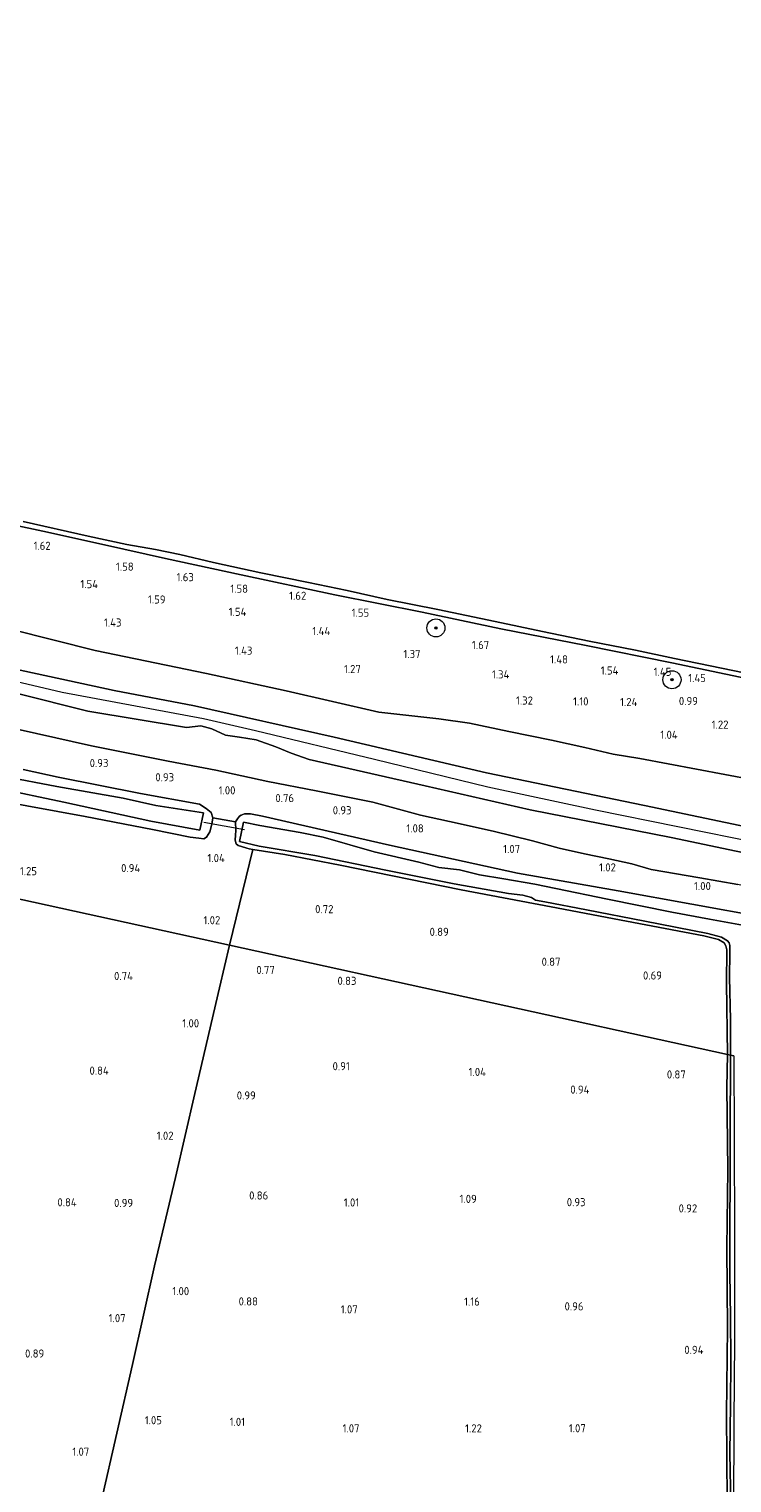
# Model space of a CAD drawing. Extents: x 126429 to 133038, y 413091 to 414846.
# Tile 144 of 256: x 128880 to 129035, y 413539 to 413860. Entities that reach past the tile are written whole.
import ezdxf
from ezdxf.enums import TextEntityAlignment as Align

# ---------------------------------------------------------------- set-up
doc = ezdxf.new("R2010")
doc.units = 0
for name, color, linetype, lineweight in [('B-ME-GR-BOOM-S', 90, 'Continuous', 25), ('B-ME-GR-BOUWLAND_AKKERBOUW-GV', 80, 'Continuous', 13), ('B-ME-GR-GRAS-GV', 60, 'Continuous', 13), ('B-ME-GW-OPHOGING_KRUIN-G', 90, 'Continuous', 18), ('B-ME-GW-TALUD_KRUIN-G', 90, 'Continuous', 18), ('B-ME-GW-TALUD_TEEN-G', 90, 'Continuous', 18), ('B-ME-IE-TERREINAFSCHEIDING_DOORGANG-G', 210, 'Continuous', 18), ('B-ME-IE-TERREINAFSCHEIDING_KUNSTMATIG_HEKWERK-G', 20, 'IE-TERREINAFSCHEIDING-KUNSTMATIG', 18), ('B-ME-KW-KUNSTWERK_DUIKER-G', 170, 'Continuous', 18), ('B-ME-OB-BEKLEDING_STEEN-GV', 30, 'Continuous', 18), ('B-ME-OB-OEVERVOORZIENING-G', 7, 'Continuous', 18), ('B-ME-OG-HOOGTEPUNT-S', 7, 'Continuous', 25), ('B-ME-OG-WATER_RIVIER-GV', 130, 'Continuous', 18), ('B-ME-OG-WATER_SLOOT-G', 120, 'Continuous', 18), ('B-ME-OG-WATER_SLOOT-GV', 120, 'Continuous', 18)]:
    doc.layers.add(name, color=color, linetype=linetype, lineweight=lineweight)
doc.styles.add('NLCS-ISO-ANNOTATIVE-T18', font='NLCS-ISO.ttf', dxfattribs={"height": 1.8})
doc.linetypes.add('IE-TERREINAFSCHEIDING-KUNSTMATIG', pattern='A,4,[82,NLCS.SHX,S=0.75,R=90,X=0,Y=0],4,-2', length=10)

# ---------------------------------------------------------------- blocks, each defined once
blk = doc.blocks.new('SAL-HOOGTELABEL-SO')
at = {"color": 0, "linetype": 'ByBlock', "lineweight": -2, "style": 'NLCS-ISO-ANNOTATIVE-T18'}
blk.add_attdef('HOOGTE', text='', height=1.8, dxfattribs=at).set_placement((2.79, 0), align=Align.RIGHT)
blk = doc.blocks.new('SGR-BOOM_01-SO')
at = {"linetype": 'ByBlock', "lineweight": 18}
h = blk.add_hatch(color=0, dxfattribs=at)
h.dxf.hatch_style = 1
edge = h.paths.add_edge_path()
edge.add_arc((0, 0), 0.25, 0, 360)
at = {"color": 0, "linetype": 'ByBlock', "lineweight": 18}
for radius in [2, 0.25]:
    blk.add_circle((0, 0), radius, dxfattribs=at)

msp = doc.modelspace()

# ---------------------------------------------------------------- linework, layer by layer
at = {"layer": 'B-ME-GR-BOUWLAND_AKKERBOUW-GV'}
for points in [[(128873.104, 413689.67, 0.993), (128892.142, 413686.164, 1.166), (128907.027, 413683.288, 0.827), (128915.36, 413681.622, 0.818), (128917.289, 413681.355, 0.898), (128918.408, 413681.268, 1.017), (128918.983, 413681.582, 1.042), (128919.673, 413682.793, 1.073), (128920.117, 413684.486, 1.174), (128920.353, 413685.877, 1.137), (128925.347, 413684.987, 1.062), (128925.463, 413683.09, 1.248), (128925.349, 413682.043, 1.24), (128925.323, 413680.94, 1.22), (128925.545, 413680.164, 1.194), (128925.998, 413679.785, 1.152), (128926.745, 413679.515, 1.084), (128927.909, 413679.184, 1.064), (128928.426, 413679.056, 0.702), (128929.235, 413678.847, 0.737), (128924.068, 413657.704, 0.661), (128786.169, 413687.907, 1.114)], [(128786.169, 413687.907, 1.114), (128924.068, 413657.704, 0.661), (128921.849, 413648.315, 0.612), (128916.405, 413624.946, 0.674), (128912.098, 413606.36, 0.662), (128907.484, 413586.845, 0.712), (128902.596, 413565.03, 0.787), (128895.666, 413534.655, 0.824), (128889.508, 413508.72, 1.187), (128886.464, 413496.487, 0.999), (128884.758, 413496.948, 1.067), (128873.766, 413499.24, 1.359)], [(128895.666, 413534.655, 0.824), (128902.596, 413565.03, 0.787), (128907.484, 413586.845, 0.712), (128912.098, 413606.36, 0.662), (128916.405, 413624.946, 0.674), (128921.849, 413648.315, 0.612), (128924.068, 413657.704, 0.661), (129034.185, 413633.585, 0.539), (129034.008, 413626.234, 0.452), (129034.254, 413608.04, 0.552), (129034.023, 413590.798, 0.439), (129034.181, 413573.038, 0.639), (129033.97, 413554.02, 0.764), (129034.111, 413534.865, 0.889)]]:
    msp.add_polyline3d(points, dxfattribs=at)
msp.add_polyline3d([(129033.94, 413649.344, 0.527), (129034.185, 413633.585, 0.539), (128924.068, 413657.704, 0.661), (128929.235, 413678.847, 0.737), (128936.328, 413677.743, 0.664), (128948.507, 413675.412, 0.689), (128975.276, 413669.963, 0.589), (128995.224, 413666.223, 0.602), (129011.842, 413663.069, 0.677), (129028.937, 413659.773, 0.452), (129032.235, 413658.96, 0.527), (129033.456, 413658.263, 0.577), (129033.842, 413657.617, 0.589), (129034.017, 413656.723, 0.564)], close=True, dxfattribs=at)
at = {"layer": 'B-ME-GR-GRAS-GV'}
for points in [[(128868.519, 413752.261, 1.291), (128882.742, 413749.253, 1.266), (128896.384, 413746.262, 1.241), (128909.933, 413743.209, 1.243), (128926.669, 413739.598, 1.309), (128947.317, 413735.184, 1.431), (128966.683, 413731.309, 1.449), (128984.069, 413727.627, 1.357), (129002.918, 413723.973, 1.315), (129021.909, 413720.116, 1.311), (129039.805, 413716.354, 1.269)], [(128875.883, 413727.497, 1.375), (128894.383, 413722.904, 1.375), (128918.971, 413717.77, 1.563), (128936.609, 413713.966, 1.588), (128957.081, 413709.268, 1.563), (128970.378, 413707.789, 1.391), (128977.15, 413706.804, 1.373), (128985.841, 413704.939, 1.359), (128995.302, 413703.014, 1.321), (129002.662, 413701.46, 1.315), (129008.941, 413699.916, 1.277), (129014.801, 413698.99, 1.257), (129046.153, 413693.122, 1.257), (129067.75, 413688.66, 1.217), (129089.348, 413684.198, 1.176), (129088.137, 413674.308, 2.011), (129051.627, 413681.062, 2.143), (129015.832, 413688.592, 2.111), (128980.886, 413695.851, 2.313), (128947.181, 413703.735, 2.319), (128916.286, 413710.63, 2.335), (128898.538, 413714.023, 2.427), (128868.863, 413720.456, 2.427)], [(129046.153, 413693.122, 1.257), (129014.801, 413698.99, 1.257), (129008.941, 413699.916, 1.277), (129002.662, 413701.46, 1.315), (128995.302, 413703.014, 1.321), (128985.841, 413704.939, 1.359), (128977.15, 413706.804, 1.373), (128970.378, 413707.789, 1.391), (128957.081, 413709.268, 1.563), (128936.609, 413713.966, 1.588), (128918.971, 413717.77, 1.563), (128894.383, 413722.904, 1.375), (128875.883, 413727.497, 1.375)], [(128868.863, 413720.456, 2.427), (128898.538, 413714.023, 2.427), (128916.286, 413710.63, 2.335), (128947.181, 413703.735, 2.319), (128980.886, 413695.851, 2.313), (129015.832, 413688.592, 2.111), (129051.627, 413681.062, 2.143)], [(129050.462, 413675.491, 1.999), (129021.763, 413681.562, 2.009), (128990.566, 413687.671, 2.248), (128967.356, 413692.977, 2.246), (128941.707, 413698.783, 2.138), (128937.672, 413700.187, 2.134), (128934.272, 413701.593, 2.182), (128929.921, 413703.125, 2.21), (128926.288, 413703.686, 2.24), (128923.136, 413704.124, 2.248), (128920.116, 413705.559, 2.232), (128917.72, 413706.243, 2.268), (128914.546, 413705.836, 2.32), (128892.707, 413709.462, 2.314), (128861.856, 413717.2, 2.218)], [(128861.856, 413717.2, 2.218), (128892.707, 413709.462, 2.314), (128914.546, 413705.836, 2.32), (128917.72, 413706.243, 2.268), (128920.116, 413705.559, 2.232), (128923.136, 413704.124, 2.248), (128926.288, 413703.686, 2.24), (128929.921, 413703.125, 2.21), (128934.272, 413701.593, 2.182), (128937.672, 413700.187, 2.134), (128941.707, 413698.783, 2.138), (128967.356, 413692.977, 2.246), (128990.566, 413687.671, 2.248), (129021.763, 413681.562, 2.009), (129050.462, 413675.491, 1.999)], [(129036.49, 413671.13, 1.088), (129028.085, 413672.585, 1.086), (129017.342, 413674.461, 1.088), (129013.001, 413675.678, 1.098), (129007.967, 413676.828, 1.116), (129002.571, 413677.928, 1.142), (128996.956, 413679.203, 1.228), (128991.088, 413680.803, 1.236), (128982.376, 413682.936, 1.209), (128972.684, 413685.067, 1.191), (128966.33, 413686.5, 1.236), (128955.787, 413689.364, 1.186), (128943.243, 413691.832, 1.123), (128932.514, 413693.942, 1.273), (128921.007, 413696.397, 1.386), (128910.462, 413698.373, 1.373), (128893.546, 413701.775, 1.298), (128873.488, 413706.269, 1.279)], [(128873.488, 413706.269, 1.279), (128893.546, 413701.775, 1.298), (128910.462, 413698.373, 1.373), (128921.007, 413696.397, 1.386), (128932.514, 413693.942, 1.273), (128943.243, 413691.832, 1.123), (128955.787, 413689.364, 1.186), (128966.33, 413686.5, 1.236), (128972.684, 413685.067, 1.191), (128982.376, 413682.936, 1.209), (128991.088, 413680.803, 1.236), (128996.956, 413679.203, 1.228), (129002.571, 413677.928, 1.142), (129007.967, 413676.828, 1.116), (129013.001, 413675.678, 1.098), (129017.342, 413674.461, 1.088), (129028.085, 413672.585, 1.086), (129036.49, 413671.13, 1.088)], [(128872.66, 413692.411, -0.216), (128887.404, 413689.365, -0.216), (128906.653, 413685.165, -0.216), (128917.523, 413683.153, -0.216), (128918.276, 413686.986, -0.216), (128907.773, 413688.58, -0.216), (128900.569, 413690.199, -0.216), (128885.889, 413692.837, -0.216), (128874.262, 413694.999, -0.216)], [(128878.408, 413696.59, 1.325), (128886.176, 413694.897, 1.099), (128904.389, 413691.242, 1.105), (128917.404, 413688.871, 1.085), (128918.917, 413687.949, 0.95), (128920.019, 413687.067, 1.15), (128920.353, 413685.877, 1.137), (128920.117, 413684.486, 1.174), (128919.673, 413682.793, 1.073), (128918.983, 413681.582, 1.042), (128918.408, 413681.268, 1.017), (128917.289, 413681.355, 0.898), (128915.36, 413681.622, 0.818), (128907.027, 413683.288, 0.827), (128892.142, 413686.164, 1.166), (128873.104, 413689.67, 0.993)], [(129042.61, 413663.833, 1.12), (129009.984, 413669.74, 1.166), (128987.743, 413673.677, 1.08), (128959.463, 413679.856, 1.186), (128931.382, 413686.233, 1.18), (128928.69, 413686.785, 1.17), (128927.39, 413686.739, 1.17), (128926.629, 413686.445, 1.172), (128926.279, 413686.252, 0.938), (128925.803, 413685.667, 1.049), (128925.347, 413684.987, 1.062), (128920.353, 413685.877, 1.137), (128920.019, 413687.067, 1.15), (128918.917, 413687.949, 0.95), (128917.404, 413688.871, 1.085), (128904.389, 413691.242, 1.105), (128886.176, 413694.897, 1.099), (128878.408, 413696.59, 1.325)], [(129039.124, 413661.881, -0.154), (129030.246, 413663.501, -0.154), (129021.847, 413665.031, -0.154), (129007.654, 413667.881, -0.154), (128996.238, 413670.265, -0.154), (128991.574, 413671.197, -0.154), (128984.737, 413672.373, -0.154), (128979.363, 413673.301, -0.154), (128974.907, 413674.378, -0.154), (128970.382, 413674.874, -0.154), (128965.929, 413676.077, -0.154), (128956.033, 413678.389, -0.154), (128944.768, 413681.58, -0.154), (128939.677, 413682.626, -0.154), (128930.772, 413684.196, -0.154), (128927.142, 413684.943, -0.154), (128926.247, 413680.633, -0.154), (128930.604, 413679.636, -0.154), (128942.917, 413677.528, -0.154), (128958.646, 413674.325, -0.154), (128973.772, 413671.319, -0.154), (128985.753, 413669.171, -0.154), (128988.912, 413668.794, -0.154), (128990.875, 413668.276, -0.154), (128991.744, 413667.666, -0.154), (128993.761, 413667.299, -0.154), (129003.041, 413665.539, -0.154), (129015.899, 413663.009, -0.154), (129029.842, 413660.293, -0.154), (129032.885, 413659.462, -0.154), (129034.206, 413658.711, -0.154), (129034.546, 413658.219, -0.154), (129034.731, 413657.655, -0.154), (129034.703, 413655.931, -0.154), (129034.665, 413650.631, -0.154), (129034.855, 413641.24, -0.154), (129034.866, 413633.427, -0.154), (129034.185, 413633.585, 0.539), (129033.94, 413649.344, 0.527), (129034.017, 413656.723, 0.564), (129033.842, 413657.617, 0.589), (129033.456, 413658.263, 0.577), (129032.235, 413658.96, 0.527), (129028.937, 413659.773, 0.452), (129011.842, 413663.069, 0.677), (128995.224, 413666.223, 0.602), (128975.276, 413669.963, 0.589), (128948.507, 413675.412, 0.689), (128936.328, 413677.743, 0.664), (128929.235, 413678.847, 0.737), (128928.426, 413679.056, 0.702), (128927.909, 413679.184, 1.064), (128926.745, 413679.515, 1.084), (128925.998, 413679.785, 1.152), (128925.545, 413680.164, 1.194), (128925.323, 413680.94, 1.22), (128925.349, 413682.043, 1.24), (128925.463, 413683.09, 1.248), (128925.347, 413684.987, 1.062), (128925.803, 413685.667, 1.049), (128926.279, 413686.252, 0.938), (128926.629, 413686.445, 1.172), (128927.39, 413686.739, 1.17), (128928.69, 413686.785, 1.17), (128931.382, 413686.233, 1.18), (128959.463, 413679.856, 1.186), (128987.743, 413673.677, 1.08), (129009.984, 413669.74, 1.166), (129042.61, 413663.833, 1.12)], [(129034.111, 413534.865, 0.889), (129033.97, 413554.02, 0.764), (129034.181, 413573.038, 0.639), (129034.023, 413590.798, 0.439), (129034.254, 413608.04, 0.552), (129034.008, 413626.234, 0.452), (129034.185, 413633.585, 0.539), (129034.866, 413633.427, -0.154), (129034.827, 413628.076, -0.154), (129034.778, 413620.797, -0.154), (129034.762, 413611.311, -0.154), (129034.809, 413604.664, -0.154), (129034.701, 413597.083, -0.154), (129034.739, 413585.262, -0.154), (129034.841, 413575.467, -0.154), (129034.954, 413566.053, -0.154), (129034.871, 413556.037, -0.154), (129034.722, 413545.54, -0.154), (129034.942, 413533.84, -0.154)]]:
    msp.add_polyline3d(points, dxfattribs=at)
at = {"layer": 'B-ME-GW-OPHOGING_KRUIN-G'}
msp.add_polyline3d([(128739.515, 413747.781, 1.951), (128765.433, 413742.499, 2.098), (128797.265, 413734.829, 2.097), (128821.279, 413729.127, 2.22), (128845.293, 413723.426, 2.343), (128887.069, 413713.623, 2.427), (128918.306, 413707.856, 2.268), (128929.794, 413705.161, 2.327), (128956.154, 413698.875, 2.317), (128981.191, 413692.734, 2.313), (129005.004, 413687.645, 2.312), (129041.42, 413680.264, 2.188), (129064.612, 413675.93, 2.145), (129087.804, 413671.597, 2.102)], dxfattribs=at)
at = {"layer": 'B-ME-GW-TALUD_KRUIN-G'}
for points in [[(128896.384, 413746.262, 1.241), (128882.742, 413749.253, 1.266), (128868.519, 413752.261, 1.291), (128854.228, 413755.291, 1.354), (128834.934, 413759.648, 1.291), (128816.678, 413763.936, 1.329), (128800.591, 413767.676, 1.154), (128786.717, 413771.064, 1.066), (128771.905, 413774.886, 1.104), (128765.212, 413776.662, 1.104), (128760.988, 413777.643, 1.154), (128759.411, 413777.035, 1.216), (128757.524, 413776.696, 1.304), (128753.043, 413777.174, 1.304), (128741.727, 413779.511, 1.275)], [(129088.137, 413674.308, 2.011), (129051.627, 413681.062, 2.143), (129015.832, 413688.592, 2.111), (128980.886, 413695.851, 2.313), (128947.181, 413703.735, 2.319), (128916.286, 413710.63, 2.335), (128898.538, 413714.023, 2.427), (128868.863, 413720.456, 2.427), (128834.212, 413728.513, 2.299), (128797.601, 413736.502, 2.097), (128772.477, 413743.239, 2.139), (128739.821, 413751.97, 1.929)], [(128896.384, 413746.262, 1.241), (128909.933, 413743.209, 1.243), (128926.669, 413739.598, 1.309), (128947.317, 413735.184, 1.431), (128966.683, 413731.309, 1.449), (128984.069, 413727.627, 1.357), (129002.918, 413723.973, 1.315), (129021.909, 413720.116, 1.311), (129039.805, 413716.354, 1.269), (129065.9, 413711.081, 1.249), (129091.996, 413705.808, 1.228)], [(128739.337, 413745.703, 1.951), (128769.237, 413739.573, 1.94), (128804.238, 413730.842, 1.93), (128834.214, 413723.505, 2.088), (128861.856, 413717.2, 2.218), (128892.707, 413709.462, 2.314), (128914.546, 413705.836, 2.32), (128917.72, 413706.243, 2.268), (128920.116, 413705.559, 2.232), (128923.136, 413704.124, 2.248), (128926.288, 413703.686, 2.24), (128929.921, 413703.125, 2.21), (128934.272, 413701.593, 2.182), (128937.672, 413700.187, 2.134), (128941.707, 413698.783, 2.138), (128967.356, 413692.977, 2.246), (128990.566, 413687.671, 2.248), (129021.763, 413681.562, 2.009), (129050.462, 413675.491, 1.999), (129087.554, 413669.55, 2.118)]]:
    msp.add_polyline3d(points, dxfattribs=at)
at = {"layer": 'B-ME-GW-TALUD_TEEN-G'}
for points in [[(128893.546, 413701.775, 1.298), (128873.488, 413706.269, 1.279), (128836.806, 413714.845, 1.432), (128802.456, 413723.505, 1.25), (128769.68, 413730.629, 1.08), (128738.729, 413738.421, 1.078)], [(128857.462, 413732.102, 1.375), (128875.883, 413727.497, 1.375), (128894.383, 413722.904, 1.375), (128918.971, 413717.77, 1.563), (128936.609, 413713.966, 1.588), (128957.081, 413709.268, 1.563), (128970.378, 413707.789, 1.391)], [(129089.348, 413684.198, 1.176), (129067.75, 413688.66, 1.217), (129046.153, 413693.122, 1.257), (129014.801, 413698.99, 1.257), (129008.941, 413699.916, 1.277), (129002.662, 413701.46, 1.315), (128995.302, 413703.014, 1.321), (128985.841, 413704.939, 1.359), (128977.15, 413706.804, 1.373), (128970.378, 413707.789, 1.391)], [(128893.546, 413701.775, 1.298), (128910.462, 413698.373, 1.373), (128921.007, 413696.397, 1.386), (128932.514, 413693.942, 1.273), (128943.243, 413691.832, 1.123), (128955.787, 413689.364, 1.186), (128966.33, 413686.5, 1.236)], [(129086.445, 413660.533, 1.018), (129068.313, 413664.829, 1.082), (129062.605, 413666.257, 1.092), (129057.068, 413667.672, 1.094), (129052.158, 413668.536, 1.094), (129047.353, 413669.214, 1.096), (129042.152, 413669.793, 1.086), (129036.49, 413671.13, 1.088), (129028.085, 413672.585, 1.086), (129017.342, 413674.461, 1.088), (129013.001, 413675.678, 1.098), (129007.967, 413676.828, 1.116), (129002.571, 413677.928, 1.142), (128996.956, 413679.203, 1.228), (128991.088, 413680.803, 1.236), (128982.376, 413682.936, 1.209), (128972.684, 413685.067, 1.191), (128966.33, 413686.5, 1.236)]]:
    msp.add_polyline3d(points, dxfattribs=at)
at = {"layer": 'B-ME-IE-TERREINAFSCHEIDING_DOORGANG-G'}
msp.add_polyline3d([(128925.347, 413684.987, 1.062), (128920.353, 413685.877, 1.137)], dxfattribs=at)
at = {"layer": 'B-ME-IE-TERREINAFSCHEIDING_KUNSTMATIG_HEKWERK-G'}
for points in [[(128873.104, 413689.67, 0.993), (128892.142, 413686.164, 1.166), (128907.027, 413683.288, 0.827), (128915.36, 413681.622, 0.818), (128917.289, 413681.355, 0.898), (128918.408, 413681.268, 1.017), (128918.983, 413681.582, 1.042), (128919.673, 413682.793, 1.073), (128920.117, 413684.486, 1.174), (128920.353, 413685.877, 1.137), (128920.019, 413687.067, 1.15), (128918.917, 413687.949, 0.95), (128917.404, 413688.871, 1.085), (128904.389, 413691.242, 1.105), (128886.176, 413694.897, 1.099), (128878.408, 413696.59, 1.325)], [(128929.235, 413678.847, 0.737), (128928.426, 413679.056, 0.702), (128927.909, 413679.184, 1.064), (128926.745, 413679.515, 1.084), (128925.998, 413679.785, 1.152), (128925.545, 413680.164, 1.194), (128925.323, 413680.94, 1.22), (128925.349, 413682.043, 1.24), (128925.463, 413683.09, 1.248), (128925.347, 413684.987, 1.062), (128925.803, 413685.667, 1.049), (128926.279, 413686.252, 0.938), (128926.629, 413686.445, 1.172), (128927.39, 413686.739, 1.17), (128928.69, 413686.785, 1.17), (128931.382, 413686.233, 1.18), (128959.463, 413679.856, 1.186), (128987.743, 413673.677, 1.08), (129009.984, 413669.74, 1.166), (129042.61, 413663.833, 1.12), (129053.338, 413661.229, 1.062), (129085.718, 413654.572, 1.01)], [(128924.068, 413657.704, 0.661), (128929.235, 413678.847, 0.737)], [(128886.464, 413496.487, 0.999), (128889.508, 413508.72, 1.187), (128895.666, 413534.655, 0.824), (128902.596, 413565.03, 0.787), (128907.484, 413586.845, 0.712), (128912.098, 413606.36, 0.662), (128916.405, 413624.946, 0.674), (128921.849, 413648.315, 0.612), (128924.068, 413657.704, 0.661)]]:
    msp.add_polyline3d(points, dxfattribs=at)
at = {"layer": 'B-ME-KW-KUNSTWERK_DUIKER-G'}
msp.add_polyline3d([(128927.35, 413683.192, -0.208), (128918.364, 413684.867, -0.241)], dxfattribs=at)
at = {"layer": 'B-ME-OB-BEKLEDING_STEEN-GV'}
for points in [[(129039.805, 413716.354, 1.269), (129021.909, 413720.116, 1.311), (129002.918, 413723.973, 1.315), (128984.069, 413727.627, 1.357), (128966.683, 413731.309, 1.449), (128947.317, 413735.184, 1.431), (128926.669, 413739.598, 1.309), (128909.933, 413743.209, 1.243), (128896.384, 413746.262, 1.241), (128882.742, 413749.253, 1.266), (128868.519, 413752.261, 1.291)], [(128878.426, 413751.379, 0.9), (128892.834, 413748.122, 0.9), (128901.376, 413746.309, 0.9), (128907.691, 413745.223, 0.9), (128913.04, 413744.078, 0.9), (128920.511, 413742.35, 0.9), (128930.958, 413740.046, 0.9), (128941.564, 413737.884, 0.9), (128950.084, 413736.115, 0.9), (128958.923, 413734.168, 0.9), (128970.133, 413731.932, 0.9), (128982.794, 413729.264, 0.9), (128993.263, 413727.086, 0.9), (129003.608, 413724.928, 0.9), (129013.826, 413722.966, 0.9), (129022.436, 413721.131, 0.9), (129032.872, 413718.963, 0.9), (129045.736, 413716.338, 0.9)]]:
    msp.add_polyline3d(points, dxfattribs=at)
at = {"layer": 'B-ME-OB-OEVERVOORZIENING-G'}
msp.add_polyline3d([(129092.11, 413706.698, 0.9), (129084.029, 413708.83, 0.9), (129072.045, 413711.301, 0.9), (129064.244, 413712.774, 0.9), (129055.614, 413714.257, 0.9), (129045.736, 413716.338, 0.9), (129032.872, 413718.963, 0.9), (129022.436, 413721.131, 0.9), (129013.826, 413722.966, 0.9), (129003.608, 413724.928, 0.9), (128993.263, 413727.086, 0.9), (128982.794, 413729.264, 0.9), (128970.133, 413731.932, 0.9), (128958.923, 413734.168, 0.9), (128950.084, 413736.115, 0.9), (128941.564, 413737.884, 0.9), (128930.958, 413740.046, 0.9), (128920.511, 413742.35, 0.9), (128913.04, 413744.078, 0.9), (128907.691, 413745.223, 0.9), (128901.376, 413746.309, 0.9), (128892.834, 413748.122, 0.9), (128878.426, 413751.379, 0.9)], dxfattribs=at)
at = {"layer": 'B-ME-OG-WATER_RIVIER-GV'}
msp.add_polyline3d([(129117.716, 413915.692, 0.9), (129092.11, 413706.698, 0.9), (129084.029, 413708.83, 0.9), (129072.045, 413711.301, 0.9), (129064.244, 413712.774, 0.9), (129055.614, 413714.257, 0.9), (129045.736, 413716.338, 0.9), (129032.872, 413718.963, 0.9), (129022.436, 413721.131, 0.9), (129013.826, 413722.966, 0.9), (129003.608, 413724.928, 0.9), (128993.263, 413727.086, 0.9), (128982.794, 413729.264, 0.9), (128970.133, 413731.932, 0.9), (128958.923, 413734.168, 0.9), (128950.084, 413736.115, 0.9), (128941.564, 413737.884, 0.9), (128930.958, 413740.046, 0.9), (128920.511, 413742.35, 0.9), (128913.04, 413744.078, 0.9), (128907.691, 413745.223, 0.9), (128901.376, 413746.309, 0.9), (128892.834, 413748.122, 0.9), (128878.426, 413751.379, 0.9)], dxfattribs=at)
at = {"layer": 'B-ME-OG-WATER_SLOOT-G'}
for points in [[(129034.185, 413633.585, 0.539), (129033.94, 413649.344, 0.527), (129034.017, 413656.723, 0.564), (129033.842, 413657.617, 0.589), (129033.456, 413658.263, 0.577), (129032.235, 413658.96, 0.527), (129028.937, 413659.773, 0.452), (129011.842, 413663.069, 0.677), (128995.224, 413666.223, 0.602), (128975.276, 413669.963, 0.589), (128948.507, 413675.412, 0.689), (128936.328, 413677.743, 0.664), (128929.235, 413678.847, 0.737)], [(129034.185, 413633.585, 0.539), (129034.008, 413626.234, 0.452), (129034.254, 413608.04, 0.552), (129034.023, 413590.798, 0.439), (129034.181, 413573.038, 0.639), (129033.97, 413554.02, 0.764), (129034.111, 413534.865, 0.889)]]:
    msp.add_polyline3d(points, dxfattribs=at)
at = {"layer": 'B-ME-OG-WATER_SLOOT-GV'}
for points in [[(128874.262, 413694.999, -0.216), (128885.889, 413692.837, -0.216), (128900.569, 413690.199, -0.216), (128907.773, 413688.58, -0.216), (128918.276, 413686.986, -0.216), (128917.523, 413683.153, -0.216), (128906.653, 413685.165, -0.216), (128887.404, 413689.365, -0.216), (128872.66, 413692.411, -0.216)], [(129035.572, 413633.278, -0.154), (129034.866, 413633.427, -0.154), (129034.855, 413641.24, -0.154), (129034.665, 413650.631, -0.154), (129034.703, 413655.931, -0.154), (129034.731, 413657.655, -0.154), (129034.546, 413658.219, -0.154), (129034.206, 413658.711, -0.154), (129032.885, 413659.462, -0.154), (129029.842, 413660.293, -0.154), (129015.899, 413663.009, -0.154), (129003.041, 413665.539, -0.154), (128993.761, 413667.299, -0.154), (128991.744, 413667.666, -0.154), (128990.875, 413668.276, -0.154), (128988.912, 413668.794, -0.154), (128985.753, 413669.171, -0.154), (128973.772, 413671.319, -0.154), (128958.646, 413674.325, -0.154), (128942.917, 413677.528, -0.154), (128930.604, 413679.636, -0.154), (128926.247, 413680.633, -0.154), (128927.142, 413684.943, -0.154), (128930.772, 413684.196, -0.154), (128939.677, 413682.626, -0.154), (128944.768, 413681.58, -0.154), (128956.033, 413678.389, -0.154), (128965.929, 413676.077, -0.154), (128970.382, 413674.874, -0.154), (128974.907, 413674.378, -0.154), (128979.363, 413673.301, -0.154), (128984.737, 413672.373, -0.154), (128991.574, 413671.197, -0.154), (128996.238, 413670.265, -0.154), (129007.654, 413667.881, -0.154), (129021.847, 413665.031, -0.154), (129030.246, 413663.501, -0.154), (129039.124, 413661.881, -0.154)], [(129034.942, 413533.84, -0.154), (129034.722, 413545.54, -0.154), (129034.871, 413556.037, -0.154), (129034.954, 413566.053, -0.154), (129034.841, 413575.467, -0.154), (129034.739, 413585.262, -0.154), (129034.701, 413597.083, -0.154), (129034.809, 413604.664, -0.154), (129034.762, 413611.311, -0.154), (129034.778, 413620.797, -0.154), (129034.827, 413628.076, -0.154), (129034.866, 413633.427, -0.154), (129035.572, 413633.278, -0.154), (129035.652, 413615.444, -0.154), (129035.73, 413593.475, -0.154), (129035.724, 413570.418, -0.154), (129035.617, 413552.285, -0.154), (129035.481, 413533.214, -0.154)]]:
    msp.add_polyline3d(points, dxfattribs=at)

# ---------------------------------------------------------------- block references
at = {"layer": 'B-ME-GR-BOOM-S'}
for p in [(128969.695, 413727.868, 1.606), (129021.916, 413716.394, 1.482)]:
    msp.add_blockref('SGR-BOOM_01-SO', p, dxfattribs=at)
at = {"layer": 'B-ME-OG-HOOGTEPUNT-S'}
for p, values in [((128881.711, 413745.115, 1.62), {'HOOGTE': '1.62'}), ((128900.075, 413740.509, 1.582), {'HOOGTE': '1.58'}), ((128913.38, 413738.175, 1.632), {'HOOGTE': '1.63'}), ((128892.204, 413736.647, 1.542), {'HOOGTE': '1.54'}), ((128925.367, 413735.622, 1.582), {'HOOGTE': '1.58'}), ((128907.114, 413733.247, 1.592), {'HOOGTE': '1.59'}), ((128938.243, 413734.069, 1.62), {'HOOGTE': '1.62'}), ((128925.001, 413730.516, 1.542), {'HOOGTE': '1.54'}), ((128952.155, 413730.329, 1.545), {'HOOGTE': '1.55'}), ((128897.377, 413728.152, 1.432), {'HOOGTE': '1.43'}), ((128943.542, 413726.289, 1.442), {'HOOGTE': '1.44'}), ((128926.327, 413721.936, 1.432), {'HOOGTE': '1.43'}), ((128978.694, 413723.191, 1.672), {'HOOGTE': '1.67'}), ((128963.504, 413721.187, 1.367), {'HOOGTE': '1.37'}), ((128996.121, 413720.008, 1.478), {'HOOGTE': '1.48'}), ((128950.313, 413717.866, 1.27), {'HOOGTE': '1.27'}), ((128983.164, 413716.675, 1.342), {'HOOGTE': '1.34'}), ((129007.276, 413717.547, 1.54), {'HOOGTE': '1.54'}), ((129018.99, 413717.254, 1.452), {'HOOGTE': '1.45'}), ((129026.617, 413715.876, 1.45), {'HOOGTE': '1.45'}), ((128988.372, 413710.913, 1.32), {'HOOGTE': '1.32'}), ((129000.658, 413710.711, 1.102), {'HOOGTE': '1.10'}), ((129011.474, 413710.589, 1.242), {'HOOGTE': '1.24'}), ((129024.857, 413710.802, 0.99), {'HOOGTE': '0.99'}), ((129020.384, 413703.339, 1.04), {'HOOGTE': '1.04'}), ((129031.617, 413705.58, 1.217), {'HOOGTE': '1.22'}), ((128894.498, 413697.088, 0.932), {'HOOGTE': '0.93'}), ((128909.019, 413693.946, 0.932), {'HOOGTE': '0.93'}), ((128922.581, 413691.056, 0.995), {'HOOGTE': '1.00'}), ((128935.538, 413689.345, 0.758), {'HOOGTE': '0.76'}), ((128948.255, 413686.651, 0.932), {'HOOGTE': '0.93'}), ((128964.221, 413682.647, 1.082), {'HOOGTE': '1.08'}), ((128985.534, 413678.095, 1.07), {'HOOGTE': '1.07'}), ((128901.532, 413673.866, 0.942), {'HOOGTE': '0.94'}), ((128920.229, 413676.082, 1.041), {'HOOGTE': '1.04'}), ((129006.717, 413674.019, 1.02), {'HOOGTE': '1.02'}), ((128878.694, 413673.191, 1.254), {'HOOGTE': '1.25'}), ((129027.718, 413669.908, 0.995), {'HOOGTE': '1.00'}), ((128944.257, 413664.794, 0.717), {'HOOGTE': '0.72'}), ((128919.232, 413662.346, 1.016), {'HOOGTE': '1.02'}), ((128969.756, 413659.776, 0.892), {'HOOGTE': '0.89'}), ((128931.283, 413651.353, 0.766), {'HOOGTE': '0.77'}), ((128994.467, 413653.158, 0.867), {'HOOGTE': '0.87'}), ((128899.908, 413650.013, 0.736), {'HOOGTE': '0.74'}), ((128949.33, 413648.946, 0.834), {'HOOGTE': '0.83'}), ((129016.903, 413650.129, 0.692), {'HOOGTE': '0.69'}), ((128914.546, 413639.562, 1.004), {'HOOGTE': '1.00'}), ((128894.568, 413629.096, 0.843), {'HOOGTE': '0.84'}), ((128947.865, 413630.077, 0.905), {'HOOGTE': '0.91'}), ((128977.986, 413628.812, 1.043), {'HOOGTE': '1.04'}), ((129022.168, 413628.246, 0.866), {'HOOGTE': '0.87'}), ((128927.081, 413623.608, 0.991), {'HOOGTE': '0.99'}), ((129000.871, 413624.904, 0.943), {'HOOGTE': '0.94'}), ((128908.891, 413614.706, 1.016), {'HOOGTE': '1.02'}), ((128887.474, 413599.994, 0.843), {'HOOGTE': '0.84'}), ((128899.948, 413599.85, 0.991), {'HOOGTE': '0.99'}), ((128929.83, 413601.493, 0.855), {'HOOGTE': '0.86'}), ((128949.944, 413599.951, 1.012), {'HOOGTE': '1.01'}), ((128975.947, 413600.745, 1.093), {'HOOGTE': '1.09'}), ((129000.006, 413600.015, 0.929), {'HOOGTE': '0.93'}), ((129024.706, 413598.634, 0.916), {'HOOGTE': '0.92'}), ((128912.345, 413580.353, 1.004), {'HOOGTE': '1.00'}), ((128927.555, 413578.075, 0.88), {'HOOGTE': '0.88'}), ((128976.611, 413578.047, 1.155), {'HOOGTE': '1.16'}), ((128898.293, 413574.376, 1.066), {'HOOGTE': '1.07'}), ((128949.619, 413576.324, 1.068), {'HOOGTE': '1.07'}), ((128999.559, 413576.979, 0.955), {'HOOGTE': '0.96'}), ((128880.297, 413566.557, 0.893), {'HOOGTE': '0.89'}), ((129026.089, 413567.37, 0.941), {'HOOGTE': '0.94'}), ((128906.318, 413551.815, 1.054), {'HOOGTE': '1.05'}), ((128924.699, 413551.454, 1.005), {'HOOGTE': '1.01'}), ((128950.019, 413550.024, 1.065), {'HOOGTE': '1.07'}), ((128977.084, 413550.004, 1.218), {'HOOGTE': '1.22'}), ((129000.056, 413550.046, 1.073), {'HOOGTE': '1.07'}), ((128890.249, 413544.86, 1.066), {'HOOGTE': '1.07'})]:
    msp.add_blockref('SAL-HOOGTELABEL-SO', p, dxfattribs=at).add_auto_attribs(values)

doc.saveas('drawing.dxf')
